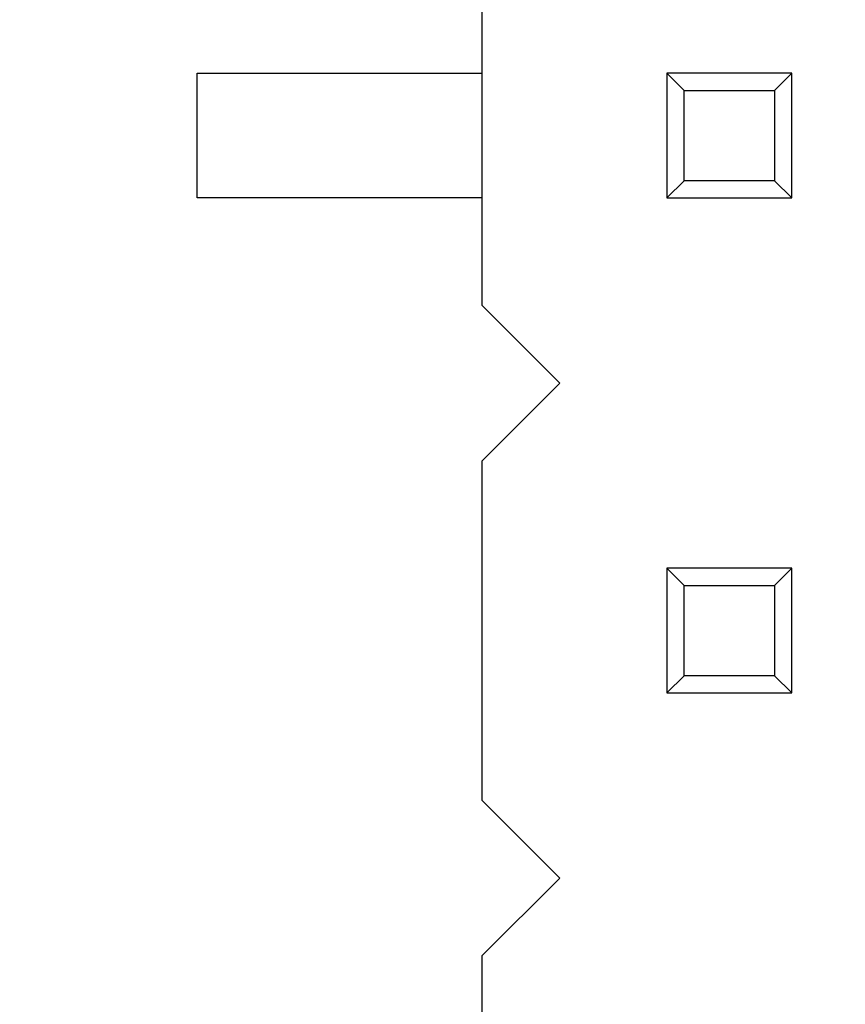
# Model space of a CAD drawing. Header units: inches. Extents: x 26 to 171, y -51 to 59.
# Tile 28 of 50: x 151.71 to 155.95, y -0.88 to 4.17. Entities that reach past the tile are written whole.
import ezdxf

# ---------------------------------------------------------------- set-up
doc = ezdxf.new("R2010")
doc.units = ezdxf.units.IN
doc.header["$LTSCALE"] = 1.21
doc.header["$MEASUREMENT"] = 0
doc.header["$PDMODE"] = 3
doc.header["$PDSIZE"] = 0.3125
doc.layers.get('0').update_dxf_attribs({"linetype": 'CONTINUOUS'})
doc.layers.get('Defpoints').update_dxf_attribs({"linetype": 'CONTINUOUS'})
doc.layers.add('DIM', color=3, linetype='CONTINUOUS')
doc.styles.get("Standard").update_dxf_attribs({"font": 'txt', "width": 0.8})
doc.dimstyles.get("Standard").update_dxf_attribs({"dimtxt": 0.15625, "dimasz": 0.1875, "dimexe": 0.125, "dimexo": 0.0625, "dimgap": 0.09, "dimtad": 0, "dimtih": 1, "dimtoh": 1, "dimzin": 4, "dimdsep": 46, "dimtxsty": 'Standard', "dimblk": '_FILLED', "dimblk1": '_FILLED', "dimblk2": '_FILLED', "dimcen": 0.09, "dimazin": 1, "dimtp": 0.01, "dimtm": 0.01, "dimtfac": 1, "dimtofl": 0, "dimtmove": 0, "dimatfit": 3, "dimldrblk": '_FILLED', "dimfxl": 1, "dimtolj": 1, "dimtzin": 4, "dimarcsym": 0})

# ---------------------------------------------------------------- blocks, each defined once
blk = doc.blocks.new('_FILLED')
at = {"color": 0, "linetype": 'ByBlock'}
blk.add_solid([(0, 0), (-1, 0.1667), (-1, -0.1667)], dxfattribs=at)
blk = doc.blocks.new('*D23')
at = {"layer": 'Defpoints', "color": 0}
for p in [(151.7108, 21.309), (151.7108, -9.191), (163.885, -9.191)]:
    blk.add_point(p, dxfattribs=at)
at = {"layer": 'DIM', "color": 0, "lineweight": -2}
for p, q in [((151.7733, 21.309), (164.01, 21.309)), ((163.885, 19.809), (163.885, 8.349)), ((163.885, -7.691), (163.885, 3.769)), ((151.7733, -9.191), (164.01, -9.191))]:
    blk.add_line(p, q, dxfattribs=at)
at = {"layer": 'DIM', "color": 0, "lineweight": -2, "xscale": 1.5, "yscale": 1.5, "zscale": 1.5}
for p, rotation in [((163.885, 21.309), 90), ((163.885, -9.191), 270)]:
    blk.add_blockref('_FILLED', p, dxfattribs=dict(at, rotation=rotation))
at = {"layer": 'DIM', "color": 0, "insert": (163.885, 6.059), "char_height": 1.5, "attachment_point": 5, "rotation": 90}
blk.add_mtext('\\A1;30.50', dxfattribs=at)

msp = doc.modelspace()

# ---------------------------------------------------------------- linework, layer by layer
at = {"color": 6, "linetype": 'Continuous'}
for p, q in [((154.0808, 4.449), (154.0808, 2.709)), ((152.6208, 3.899), (154.0808, 3.899)), ((152.6208, 3.259), (152.6208, 3.899)), ((155.6708, 3.899), (155.0308, 3.899)), ((155.0308, 3.899), (155.1189, 3.8109)), ((155.0308, 3.899), (155.0308, 3.259)), ((155.6708, 3.899), (155.5826, 3.8109)), ((155.6708, 3.259), (155.6708, 3.899)), ((155.1189, 3.8109), (155.5826, 3.8109)), ((155.1189, 3.3472), (155.1189, 3.8109)), ((155.5826, 3.8109), (155.5826, 3.3472)), ((155.1189, 3.3472), (155.0308, 3.259)), ((155.5826, 3.3472), (155.1189, 3.3472)), ((155.5826, 3.3472), (155.6708, 3.259)), ((154.0808, 3.259), (152.6208, 3.259)), ((155.0308, 3.259), (155.6708, 3.259)), ((154.4808, 2.309), (154.0808, 2.709)), ((154.0808, 1.909), (154.4808, 2.309)), ((154.0808, 1.909), (154.0808, 0.169)), ((155.6708, 1.359), (155.0308, 1.359)), ((155.0308, 1.359), (155.1189, 1.2709)), ((155.0308, 1.359), (155.0308, 0.719)), ((155.6708, 1.359), (155.5826, 1.2709)), ((155.6708, 0.719), (155.6708, 1.359)), ((155.1189, 1.2709), (155.5826, 1.2709)), ((155.1189, 0.8072), (155.1189, 1.2709)), ((155.5826, 1.2709), (155.5826, 0.8072)), ((155.1189, 0.8072), (155.0308, 0.719)), ((155.5826, 0.8072), (155.1189, 0.8072)), ((155.5826, 0.8072), (155.6708, 0.719)), ((155.0308, 0.719), (155.6708, 0.719)), ((154.4808, -0.231), (154.0808, 0.169)), ((154.0808, -0.631), (154.4808, -0.231)), ((154.0808, -0.631), (154.0808, -2.371))]:
    msp.add_line(p, q, dxfattribs=at)

# ---------------------------------------------------------------- dimensions: what is measured, and where the dimension line sits
at = {"layer": 'DIM'}
dim = msp.add_linear_dim(base=(163.885, -9.191), p1=(151.7108, 21.309), p2=(151.7108, -9.191), angle=90, dimstyle='Standard', override={"dimtxt": 1.5, "dimasz": 1.5, "dimtih": 0, "dimtoh": 0, "dimzin": 0, "dimcen": 0.198, "dimadec": 0, "dimazin": 0, "dimtp": 0, "dimtm": 0, "dimtdec": 4, "dimtzin": 0}, dxfattribs=at)
dim.commit()
dim.dimension.update_dxf_attribs({"geometry": '*D23', "text_midpoint": (163.885, 6.059)})

doc.saveas('drawing.dxf')
